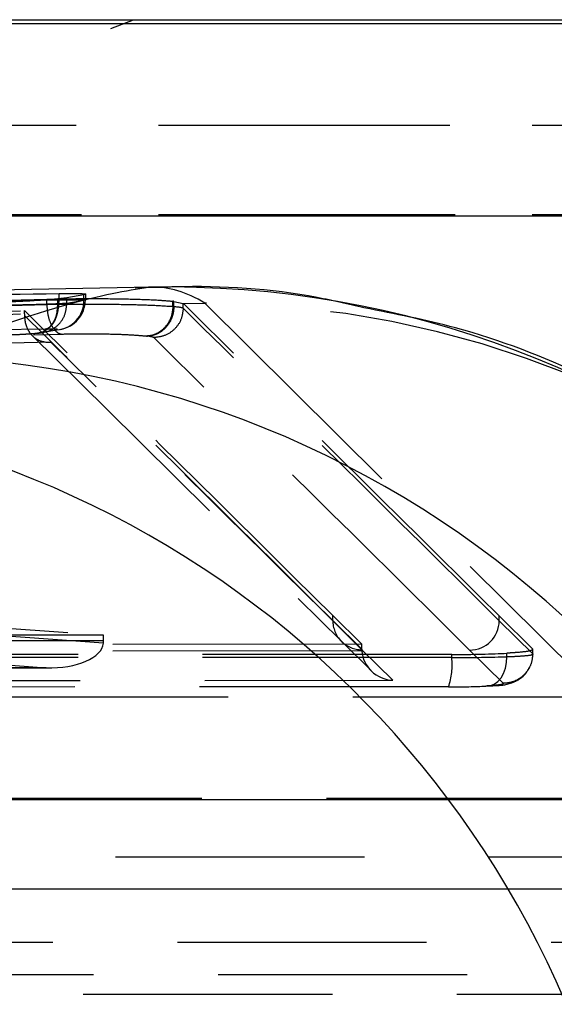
# Model space of a CAD drawing. Extents: x 39 to 778, y 26 to 580.
# Tile 12 of 41: x 276.39 to 281.84, y 78.46 to 88.49. Entities that reach past the tile are written whole.
import ezdxf

# ---------------------------------------------------------------- set-up
doc = ezdxf.new("R2010")
doc.units = 0
doc.header["$LTSCALE"] = 2
doc.linetypes.add('HIDDEN', pattern=[1.905, 1.27, -0.635])
doc.layers.get('0').update_dxf_attribs({"linetype": 'CONTINUOUS'})

msp = doc.modelspace()

# ---------------------------------------------------------------- linework, layer by layer
at = {"color": 7, "linetype": 'CONTINUOUS'}
for p, q in [((264.278134, 88.49491), (289.664429, 88.49491)), ((270.18544, 88.457411), (282.88544, 88.457411)), ((263.632084, 86.494909), (289.01838, 86.494909)), ((277.729416, 85.768947), (258.44304, 85.385417)), ((277.756693, 85.763273), (277.567917, 85.756415)), ((276.869734, 85.659872), (276.777579, 85.64808)), ((276.790175, 85.640151), (276.790175, 85.703551)), ((277.043307, 85.690828), (276.869734, 85.659872))]:
    msp.add_line(p, q, dxfattribs=at)
at = {"color": 7, "linetype": 'HIDDEN'}
for p, q in [((266.806602, 87.418088), (292.192898, 87.418088)), ((270.18544, 87.418088), (282.88544, 87.418088)), ((266.858359, 86.508307), (292.244655, 86.508307)), ((270.18544, 86.508307), (282.88544, 86.508307)), ((276.659089, 85.638132), (276.790175, 85.640151)), ((276.664704, 85.589563), (276.664704, 85.645873)), ((276.777579, 85.597651), (276.777579, 85.648086)), ((276.869734, 85.60303), (276.869734, 85.659872)), ((277.043307, 85.633866), (276.869734, 85.60303)), ((277.043307, 85.633866), (277.043307, 85.690828)), ((277.063456, 85.636684), (277.063456, 85.696827)), ((277.951863, 85.569454), (277.951863, 85.624538)), ((277.962454, 85.623327), (278.056551, 85.602278)), ((277.962454, 85.568353), (277.962454, 85.623327)), ((262.434717, 85.110943), (276.438373, 85.528751)), ((276.438373, 85.495965), (276.438373, 85.528751)), ((276.665722, 85.589559), (276.664701, 85.589563)), ((276.869734, 85.60303), (276.869721, 85.603008)), ((277.951863, 85.569219), (277.951863, 85.569454)), ((277.962454, 85.568128), (277.951863, 85.569454)), ((277.962454, 85.568128), (277.962454, 85.568353)), ((278.056551, 85.553536), (278.056551, 85.602278)), ((278.056551, 85.553513), (278.056551, 85.553536)), ((278.056555, 85.602278), (278.058093, 85.600765)), ((278.058093, 85.600765), (278.278251, 85.605142)), ((278.278251, 85.605142), (282.325731, 81.587273)), ((262.434717, 85.078157), (276.438373, 85.495965)), ((276.438373, 85.495965), (276.438338, 85.478652)), ((276.593773, 85.303537), (276.764911, 85.334265)), ((276.551698, 85.298195), (276.593773, 85.303537)), ((277.683908, 85.269892), (277.692554, 85.26881)), ((276.705627, 85.209103), (262.115934, 84.77381)), ((262.138003, 84.773721), (276.714655, 85.208624)), ((274.345531, 82.430362), (277.244463, 82.21969)), ((279.581804, 82.370808), (279.581804, 82.420949)), ((279.581804, 82.420949), (279.877995, 82.127327)), ((281.278569, 82.368239), (281.278569, 82.416979)), ((281.278569, 82.416979), (281.620718, 82.077797)), ((277.243341, 82.140056), (274.345401, 82.350658)), ((279.581804, 82.370808), (279.877995, 82.077186)), ((281.620718, 82.029059), (281.278569, 82.368239)), ((277.244463, 82.21969), (275.294217, 82.219667)), ((277.244463, 82.167338), (277.244463, 82.21969)), ((279.877995, 82.127327), (267.117397, 82.124468)), ((275.294217, 82.167316), (277.244463, 82.167338)), ((279.670027, 82.157755), (279.971544, 81.858852)), ((279.877995, 82.077186), (279.877995, 82.127327)), ((279.87851, 82.059538), (267.116836, 82.056678)), ((274.136833, 82.071194), (276.659667, 81.887854)), ((280.193336, 81.760162), (279.879407, 82.071369)), ((280.794334, 81.992415), (280.794334, 82.023505)), ((280.977314, 82.068799), (281.319451, 81.72963)), ((281.357426, 82.00127), (281.357426, 82.036607)), ((281.620718, 82.029102), (281.620718, 82.077797)), ((281.620718, 82.029059), (281.620718, 82.029102)), ((275.398537, 81.887317), (276.695226, 81.887332)), ((276.659667, 81.887854), (275.405441, 81.887839)), ((266.845894, 81.757171), (280.193336, 81.760162)), ((282.325731, 81.587273), (266.333978, 81.587273)), ((264.276491, 80.544012), (289.662787, 80.544012)), ((264.278134, 80.55741), (289.664429, 80.55741)), ((266.676248, 80.544012), (289.662787, 80.544012)), ((287.52569, 79.95741), (274.82569, 79.95741)), ((264.224735, 79.634231), (289.61103, 79.634231)), ((266.728006, 79.634231), (289.61103, 79.634231)), ((266.568077, 79.091936), (282.559829, 79.091936)), ((284.762554, 78.75741), (264.366268, 78.75741)), ((287.197529, 78.55741), (261.924152, 78.55741))]:
    msp.add_line(p, q, dxfattribs=at)
at = {"color": 7, "linetype": 'HIDDEN', "flags": 128}
for points in [[(276.648039, 85.340511), (276.67666, 85.348622), (276.703869, 85.367273), (276.728685, 85.395787), (276.75021, 85.433133), (276.767666, 85.477963), (276.780421, 85.528655), (276.788016, 85.583375), (276.790175, 85.640151)], [(276.664704, 85.589563), (276.148225, 85.574153), (274.08231, 85.512513), (269.950462, 85.389234), (265.5475, 85.257871), (261.144516, 85.126508)], [(261.295517, 84.827076), (269.130317, 85.060827), (276.815799, 85.290134)], [(276.517627, 85.274379), (277.277282, 84.524754), (279.670053, 82.157729)], [(281.617287, 82.026854), (281.620742, 82.029078), (281.620738, 82.02908), (281.620738, 82.02908)], [(281.141765, 81.701837), (281.184779, 81.705112), (281.226115, 81.720456), (281.264087, 81.747245), (281.29715, 81.784386), (281.323955, 81.830367), (281.343408, 81.883313), (281.35472, 81.941064), (281.357426, 82.00127)]]:
    msp.add_lwpolyline(points, dxfattribs=at)
at = {"color": 7, "linetype": 'HIDDEN'}
for centre, radius, start, end in [((275.571847, 93.35741), 5.25, 247.8485588, 292.1514412), ((276.75277, 85.624694), 0.290682, 272.3937312, 1.8082783), ((276.753103, 85.640516), 0.306738, 279.656859, 359.3109827), ((278.259249, 75.661102), 9.944058, 45.8978953, 89.8905096), ((279.879917, 82.369484), 0.298116, 179.7456075, 269.9020759), ((280.977812, 82.369559), 0.300761, 269.9051048, 359.7486306), ((280.144301, 81.911981), 0.65499, 340.4660046, 7.0538537)]:
    msp.add_arc(centre, radius, start, end, dxfattribs=at)
at = {"color": 7, "linetype": 'CONTINUOUS'}
for centre, radius, start, end in [((277.90532, 75.777377), 9.992647, 4.9627068, 91.1635975), ((275.104801, 74.954492), 10.10866, 6.0936236, 89.0562529), ((272.775069, 74.567902), 9.975233, 5.2566935, 85.775552)]:
    msp.add_arc(centre, radius, start, end, dxfattribs=at)
msp.add_ellipse((283.941739, 5.876668), major_axis=(-6.259992, 79.88994), ratio=0.100982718, start_param=6.27728993, end_param=6.280628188, dxfattribs=at)
at = {"color": 7, "linetype": 'HIDDEN'}
for centre, major_axis, ratio, start_param, end_param in [((283.941739, 5.876668), (-6.259992, 79.88994), 0.100982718, 6.211193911, 6.27728993), ((276.010335, 5.718944), (0.058469, 80.013438), 0.456371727, 6.23130162, 6.23159206), ((-167505.697121, 474.944802), (168105.220022, -1029.18246), 0.060855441, 0.062079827, 0.062382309), ((277.134119, 85.554909), (0.924284, -0.003814), 0.041104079, 0.063476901, 0.459855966), ((-167505.696325, 474.895361), (168106.919225, -1029.191013), 0.060855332, 0.062079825, 0.062389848), ((-167505.696325, 474.9448), (168106.919225, -1029.192863), 0.060855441, 0.062079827, 0.062389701), ((-167505.697121, 474.895363), (168105.220022, -1029.184311), 0.060855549, 0.062079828, 0.062382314), ((277.132292, 85.255469), (0.624284, -0.003822), 0.060855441, 0.062389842, 0.457222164), ((-167505.698151, 474.59592), (168106.619225, -1029.191027), 0.060855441, 0.062079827, 0.062389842), ((-167505.698947, 474.595922), (168105.520022, -1029.184297), 0.060855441, 0.062079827, 0.062385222), ((276.661371, 82.167331), (0.582335, -0.021129), 0.479451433, 4.726856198, 6.261152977), ((277.008841, 82.167335), (0.000007, 0.28), 0.841506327, 4.614831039, 4.712417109), ((2697.800681, -1352.536829), (23454.983247, -143.59731), 0.060855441, 1.674400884, 1.675012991), ((280.17665, 82.077954), (0.057046, 0.295173), 0.993168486, 1.762987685, 1.821742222), ((280.195162, 82.059602), (0.296401, -0.121979), 0.924686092, 3.560537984, 5.070248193), ((280.696494, 82.080218), (0.927256, -0.005677), 0.060855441, 4.818474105, 5.506221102), ((2697.800681, -1352.586269), (23454.983247, -143.59916), 0.060856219, 1.674400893, 1.675013), ((280.696494, 82.030779), (0.927256, -0.003832), 0.041167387, 4.818271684, 5.505897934), ((2697.798854, -1352.885709), (23455.283247, -143.599147), 0.060855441, 1.674400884, 1.675012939), ((280.694667, 81.731338), (0.627256, -0.00384), 0.060855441, 4.819660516, 5.506221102)]:
    msp.add_ellipse(centre, major_axis=major_axis, ratio=ratio, start_param=start_param, end_param=end_param, dxfattribs=at)
at = {"color": 7, "linetype": 'CONTINUOUS'}
for points, knots in [([(275.271299, 85.061781), (275.846621, 85.260709), (277.011972, 85.663649), (277.470327, 85.732901), (277.702397, 85.767964)], [0, 0, 0, 0, 0.493690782, 1, 1, 1, 1]), ([(259.843745, 85.413059), (262.668092, 85.46633), (266.90462, 85.546238), (272.55347, 85.639539), (275.377939, 85.682214), (276.790175, 85.703551)], [0, 0, 0, 0, 0.499998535, 0.749999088, 1, 1, 1, 1]), ([(276.777698, 85.648091), (276.734503, 85.644199), (276.648131, 85.636417), (276.469922, 85.625416), (276.28087, 85.616901), (276.139861, 85.61293), (276.069877, 85.611977), (276.054204, 85.611764)], [0, 0, 0, 0, 0.233858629, 0.467617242, 0.701592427, 0.933169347, 1, 1, 1, 1]), ([(276.790175, 85.703551), (276.84091, 85.704075), (276.942378, 85.705123), (277.036152, 85.702877), (277.074892, 85.69813), (277.053379, 85.693156), (277.043306, 85.690828)], [0, 0, 0, 0, 0.257808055, 0.515603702, 0.773192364, 1, 1, 1, 1]), ([(285.26243, 82.720775), (284.980858, 82.98438), (284.41683, 83.512419), (283.362706, 84.254416), (282.166101, 84.887189), (280.998329, 85.343534), (280.21327, 85.496528), (279.899745, 85.557628)], [0, 0, 0, 0, 0.212232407, 0.425132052, 0.639770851, 0.856137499, 1, 1, 1, 1])]:
    msp.add_open_spline(points, degree=3, knots=knots, dxfattribs=at)
at = {"color": 7, "linetype": 'HIDDEN'}
for points, knots in [([(279.899745, 85.557628), (279.741751, 85.594652), (279.115497, 85.741407), (278.385115, 85.788922), (277.82678, 85.766134), (277.756693, 85.763273)], [0, 0, 0, 0, 0.227831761, 0.903071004, 1, 1, 1, 1]), ([(268.36354, 85.407979), (269.747046, 85.448849), (272.514056, 85.530589), (275.281155, 85.607445), (276.664704, 85.645873)], [0, 0, 0, 0, 0.499999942, 1, 1, 1, 1]), ([(276.664701, 85.645873), (276.761357, 85.647948), (276.953648, 85.652078), (277.276539, 85.65211), (277.574063, 85.646984), (277.809599, 85.637441), (277.908209, 85.628497), (277.951863, 85.624538)], [0, 0, 0, 0, 0.212414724, 0.422587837, 0.631275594, 0.836767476, 1, 1, 1, 1]), ([(276.790175, 85.640151), (276.790192, 85.640151), (276.844008, 85.640151), (276.940896, 85.640877), (277.037327, 85.639665), (277.072276, 85.636987), (277.058094, 85.635509), (277.043312, 85.633867), (277.043306, 85.633866)], [0, 0, 0, 0, 0.0000818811, 0.2580748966, 0.5161828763, 0.7736073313, 0.9999144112, 1, 1, 1, 1]), ([(276.777698, 85.597645), (276.777686, 85.597644), (276.745073, 85.595972), (276.642817, 85.592363), (276.470273, 85.587497), (276.279554, 85.583706), (276.139786, 85.582113), (276.069779, 85.581408), (276.054221, 85.581408), (276.054204, 85.581408)], [0, 0, 0, 0, 0.000087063, 0.234535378, 0.467871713, 0.703906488, 0.932668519, 0.999926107, 1, 1, 1, 1]), ([(276.551698, 85.298195), (276.582591, 85.30281), (276.644381, 85.312041), (276.720094, 85.381335), (276.771209, 85.480189), (276.775455, 85.558501), (276.777579, 85.597656)], [0, 0, 0, 0, 0.249983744, 0.499996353, 0.749998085, 1, 1, 1, 1]), ([(276.593773, 85.303537), (276.630668, 85.308844), (276.704458, 85.319457), (276.795882, 85.389064), (276.858917, 85.487085), (276.86612, 85.564367), (276.869721, 85.603008)], [0, 0, 0, 0, 0.2500022, 0.499997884, 0.749996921, 1, 1, 1, 1]), ([(277.951381, 85.569277), (277.951372, 85.569278), (277.949188, 85.56957), (277.91014, 85.570624), (277.764821, 85.581826), (277.513741, 85.588452), (277.216113, 85.593129), (276.916905, 85.59348), (276.744878, 85.590795), (276.665722, 85.589559)], [0, 0, 0, 0, 0.0000275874, 0.0064661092, 0.2174850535, 0.409912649, 0.617637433, 0.8240625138, 1, 1, 1, 1]), ([(276.665722, 85.589559), (276.668146, 85.555843), (276.672993, 85.488413), (276.701177, 85.398554), (276.741567, 85.330075), (276.78247, 85.296912), (276.807858, 85.291749), (276.815799, 85.290134)], [0, 0, 0, 0, 0.222585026, 0.445150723, 0.667731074, 0.896077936, 1, 1, 1, 1]), ([(276.869721, 85.603008), (276.868085, 85.60287), (276.848376, 85.601207), (276.811445, 85.599355), (276.777579, 85.597656)], [0, 0, 0, 0, 0.0830031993, 1, 1, 1, 1]), ([(277.95186, 85.569219), (277.948025, 85.53554), (277.940354, 85.468185), (277.892073, 85.378564), (277.822764, 85.310395), (277.75677, 85.280539), (277.709782, 85.27135), (277.692184, 85.270358), (277.683908, 85.269892)], [0, 0, 0, 0, 0.2178471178, 0.4356826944, 0.6535451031, 0.8714034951, 0.9395285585, 1, 1, 1, 1]), ([(277.962451, 85.56813), (277.958613, 85.53445), (277.950936, 85.467089), (277.9024, 85.377486), (277.832639, 85.309302), (277.765977, 85.279366), (277.718564, 85.270228), (277.700756, 85.269257), (277.692554, 85.26881)], [0, 0, 0, 0, 0.217731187, 0.43546966, 0.653182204, 0.870922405, 0.940543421, 1, 1, 1, 1]), ([(278.056555, 85.553513), (278.051895, 85.514214), (278.042576, 85.435614), (277.972783, 85.336533), (277.873316, 85.267311), (277.794691, 85.258452), (277.755379, 85.254022)], [0, 0, 0, 0, 0.250000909, 0.500000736, 0.749998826, 1, 1, 1, 1]), ([(277.951863, 85.569219), (277.951706, 85.569242), (277.951538, 85.569267), (277.951391, 85.569276), (277.951381, 85.569277)], [0, 0, 0, 0, 0.936890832, 1, 1, 1, 1]), ([(276.438338, 85.478652), (276.439227, 85.460005), (276.441206, 85.418512), (276.4605, 85.353937), (276.503574, 85.280277), (276.587052, 85.216063), (276.660941, 85.204355), (276.705054, 85.209042), (276.705627, 85.209103)], [0, 0, 0, 0, 0.080181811, 0.178427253, 0.328343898, 0.595670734, 0.994747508, 1, 1, 1, 1]), ([(276.648039, 85.340511), (273.823247, 85.298629), (268.173226, 85.214858), (262.523402, 85.110921), (259.698273, 85.058948)], [0, 0, 0, 0, 0.499961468, 1, 1, 1, 1]), ([(276.764911, 85.334265), (276.769822, 85.335489), (276.779644, 85.337936), (276.757455, 85.340191), (276.713002, 85.341155), (276.66882, 85.340717), (276.648039, 85.340511)], [0, 0, 0, 0, 0.257173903, 0.514351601, 0.771583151, 1, 1, 1, 1]), ([(276.21878, 85.28199), (276.225934, 85.282091), (276.257956, 85.282543), (276.322653, 85.284321), (276.409644, 85.288067), (276.491842, 85.292945), (276.531732, 85.296444), (276.551698, 85.298195)], [0, 0, 0, 0, 0.066311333, 0.296816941, 0.53167917, 0.765604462, 1, 1, 1, 1]), ([(276.556145, 85.297854), (276.567874, 85.298934), (276.596632, 85.30158), (276.622931, 85.306013), (276.638503, 85.308637)], [0, 0, 0, 0, 0.407856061, 1, 1, 1, 1]), ([(276.815799, 85.290134), (276.869271, 85.291367), (276.985455, 85.294048), (277.187781, 85.293624), (277.386896, 85.289265), (277.565448, 85.281262), (277.643027, 85.273816), (277.683908, 85.269892)], [0, 0, 0, 0, 0.176181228, 0.382811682, 0.589621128, 0.783744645, 1, 1, 1, 1]), ([(281.620718, 82.029059), (281.617285, 81.995391), (281.610419, 81.928056), (281.558453, 81.838325), (281.482695, 81.771055), (281.398332, 81.734821), (281.342425, 81.731142), (281.319451, 81.72963)], [0, 0, 0, 0, 0.2143672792, 0.4287367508, 0.6431050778, 0.8533350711, 1, 1, 1, 1]), ([(281.620718, 82.077797), (281.616309, 82.071327), (281.607574, 82.05851), (281.488731, 82.044766), (281.388456, 82.038535), (281.357426, 82.036607)], [0, 0, 0, 0, 0.4131135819, 0.8183931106, 1, 1, 1, 1]), ([(281.357426, 82.00127), (281.35744, 82.001271), (281.41086, 82.003645), (281.522456, 82.008708), (281.61278, 82.017895), (281.616099, 82.024493), (281.617287, 82.026854)], [0, 0, 0, 0, 0.000085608, 0.327352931, 0.759374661, 1, 1, 1, 1]), ([(281.620738, 82.02908), (281.620737, 82.029081), (281.62073, 82.029088), (281.620723, 82.029096), (281.620718, 82.029102)], [0, 0, 0, 0, 0.173911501, 1, 1, 1, 1]), ([(281.158651, 81.702221), (281.185437, 81.703958), (281.284615, 81.710388), (281.344678, 81.708128), (281.478495, 81.76446), (281.548583, 81.819614), (281.576528, 81.87389), (281.589567, 81.899214)], [0, 0, 0, 0, 0.163005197, 0.603565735, 0.728327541, 0.873238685, 1, 1, 1, 1]), ([(281.319451, 81.72963), (281.318684, 81.726519), (281.316872, 81.719174), (281.254709, 81.709326), (281.175794, 81.704093), (281.141765, 81.701837)], [0, 0, 0, 0, 0.2947424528, 0.695884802, 1, 1, 1, 1])]:
    msp.add_open_spline(points, degree=3, knots=knots, dxfattribs=at)
at = {"color": 8, "linetype": 'CONTINUOUS'}
msp.add_open_spline([(266.899555, 85.484409), (267.371918, 85.493157), (267.844852, 85.501915), (271.094992, 85.555019), (273.877326, 85.59658), (276.659089, 85.638132)], degree=3, knots=[0, 0, 0, 0, 0.145137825, 0.145313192, 1, 1, 1, 1], dxfattribs=at)

doc.saveas('drawing.dxf')
